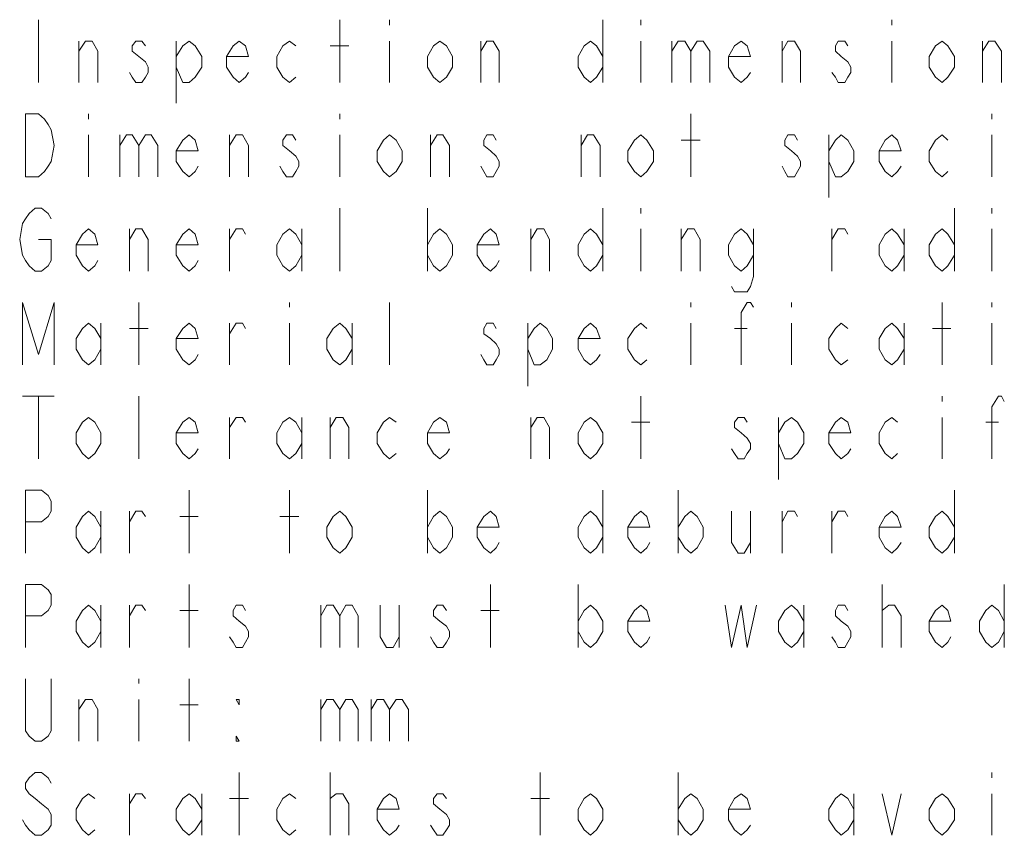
# Model space of a CAD drawing. Header units: millimetres. Extents: x 0 to 839, y 1 to 594.
# Tile 12 of 27: x 652 to 706, y 70 to 116. Entities that reach past the tile are written whole.
import ezdxf

# ---------------------------------------------------------------- set-up
doc = ezdxf.new("R2010")
doc.units = ezdxf.units.MM
doc.header["$MEASUREMENT"] = 0
doc.layers.get('0').update_dxf_attribs({"linetype": 'CONTINUOUS'})

msp = doc.modelspace()

# ---------------------------------------------------------------- linework, layer by layer
at = {"color": 0, "linetype": 'Continuous', "lineweight": 5, "true_color": 0x000007}
for points in [[(652.641, 115.599), (652.641, 112.101), (652.641, 112.101)], [(669.405, 112.101), (669.405, 115.599), (669.405, 115.599)], [(672.177, 115.599), (672.177, 115.302), (672.177, 115.302)], [(684.057, 115.599), (684.057, 112.101), (684.057, 112.101)], [(686.169, 115.599), (686.169, 115.302), (686.169, 115.302)], [(700.128, 115.599), (700.128, 115.302), (700.128, 115.302)], [(654.885, 112.101), (654.885, 114.411), (654.885, 114.411)], [(654.885, 113.85), (655.248, 114.411), (655.611, 114.411), (655.941, 113.85), (655.941, 112.101)], [(658.581, 114.147), (658.383, 114.411), (658.053, 114.411), (657.855, 114.147), (657.855, 113.85), (658.218, 113.553), (658.581, 113.256), (658.746, 112.959), (658.746, 112.662), (658.581, 112.398), (658.383, 112.101), (658.053, 112.101), (657.855, 112.398), (657.69, 112.662)], [(660.297, 113.553), (660.66, 114.147), (661.023, 114.411), (661.353, 114.147), (661.716, 113.553), (661.716, 112.959), (661.353, 112.398), (661.023, 112.101), (660.66, 112.101), (660.297, 112.959)], [(660.297, 114.411), (660.297, 110.946), (660.297, 110.946)], [(664.323, 112.662), (664.158, 112.398), (663.795, 112.101), (663.465, 112.398), (663.102, 112.959), (663.102, 113.553), (663.465, 114.147), (663.795, 114.411), (664.158, 114.147), (664.323, 113.553), (663.102, 113.553)], [(666.963, 112.398), (666.6, 112.101), (666.237, 112.398), (665.907, 112.959), (665.907, 113.553), (666.237, 114.147), (666.6, 114.411), (666.963, 114.147)], [(668.877, 114.147), (669.9, 114.147), (669.9, 114.147)], [(672.177, 114.411), (672.177, 112.101), (672.177, 112.101)], [(677.259, 112.101), (677.259, 114.411), (677.259, 114.411)], [(677.259, 113.85), (677.589, 114.411), (677.952, 114.411), (678.282, 113.85), (678.282, 112.101)], [(684.057, 112.959), (683.694, 112.398), (683.364, 112.101), (683.001, 112.398), (682.671, 112.959), (682.671, 113.553), (683.001, 114.147), (683.364, 114.411), (683.694, 114.147), (684.057, 113.553)], [(686.169, 114.411), (686.169, 112.101), (686.169, 112.101)], [(687.885, 114.411), (687.885, 112.101), (687.885, 112.101)], [(687.885, 113.85), (688.248, 114.411), (688.611, 114.411), (688.941, 113.85), (688.941, 112.101)], [(688.941, 113.85), (689.304, 114.411), (689.634, 114.411), (689.997, 113.85), (689.997, 112.101)], [(692.274, 112.662), (692.076, 112.398), (691.746, 112.101), (691.383, 112.398), (691.053, 112.959), (691.053, 113.553), (691.383, 114.147), (691.746, 114.411), (692.076, 114.147), (692.274, 113.553), (691.053, 113.553)], [(694.023, 112.101), (694.023, 114.411), (694.023, 114.411)], [(694.023, 113.85), (694.353, 114.411), (694.716, 114.411), (695.046, 113.85), (695.046, 112.101)], [(697.686, 114.147), (697.521, 114.411), (697.158, 114.411), (696.993, 114.147), (696.993, 113.85), (697.323, 113.553), (697.686, 113.256), (697.851, 112.959), (697.851, 112.662), (697.686, 112.398), (697.521, 112.101), (697.158, 112.101), (696.993, 112.398), (696.795, 112.662)], [(700.128, 114.411), (700.128, 112.101), (700.128, 112.101)], [(705.177, 112.101), (705.177, 114.411), (705.177, 114.411)], [(705.177, 113.85), (705.54, 114.411), (705.87, 114.411), (706.233, 113.85), (706.233, 112.101)], [(655.413, 110.352), (655.413, 110.055), (655.413, 110.055)], [(669.405, 110.352), (669.405, 110.055), (669.405, 110.055)], [(688.941, 106.854), (688.941, 110.352), (688.941, 110.352)], [(705.705, 110.352), (705.705, 110.055), (705.705, 110.055)], [(655.413, 109.197), (655.413, 106.854), (655.413, 106.854)], [(657.162, 109.197), (657.162, 106.854), (657.162, 106.854)], [(657.162, 108.603), (657.525, 109.197), (657.855, 109.197), (658.218, 108.603), (658.218, 106.854)], [(658.218, 108.603), (658.581, 109.197), (658.911, 109.197), (659.274, 108.603), (659.274, 106.854)], [(661.518, 107.448), (661.353, 107.151), (661.023, 106.854), (660.66, 107.151), (660.297, 107.712), (660.297, 108.306), (660.66, 108.9), (661.023, 109.197), (661.353, 108.9), (661.518, 108.306), (660.297, 108.306)], [(663.267, 106.854), (663.267, 109.197), (663.267, 109.197)], [(663.267, 108.603), (663.63, 109.197), (663.993, 109.197), (664.323, 108.603), (664.323, 106.854)], [(666.963, 108.9), (666.765, 109.197), (666.435, 109.197), (666.237, 108.9), (666.237, 108.603), (666.6, 108.306), (666.963, 108.009), (667.128, 107.712), (667.128, 107.448), (666.963, 107.151), (666.765, 106.854), (666.435, 106.854), (666.237, 107.151), (666.072, 107.448)], [(669.405, 109.197), (669.405, 106.854), (669.405, 106.854)], [(674.454, 106.854), (674.454, 109.197), (674.454, 109.197)], [(674.454, 108.603), (674.817, 109.197), (675.147, 109.197), (675.51, 108.603), (675.51, 106.854)], [(678.117, 108.9), (677.952, 109.197), (677.589, 109.197), (677.424, 108.9), (677.424, 108.603), (677.787, 108.306), (678.117, 108.009), (678.282, 107.712), (678.282, 107.448), (678.117, 107.151), (677.952, 106.854), (677.589, 106.854), (677.424, 107.151), (677.259, 107.448)], [(682.836, 106.854), (682.836, 109.197), (682.836, 109.197)], [(682.836, 108.603), (683.199, 109.197), (683.529, 109.197), (683.892, 108.603), (683.892, 106.854)], [(694.881, 108.9), (694.716, 109.197), (694.353, 109.197), (694.188, 108.9), (694.188, 108.603), (694.551, 108.306), (694.881, 108.009), (695.046, 107.712), (695.046, 107.448), (694.881, 107.151), (694.716, 106.854), (694.353, 106.854), (694.188, 107.151), (694.023, 107.448)], [(696.63, 108.306), (696.993, 108.9), (697.323, 109.197), (697.686, 108.9), (698.016, 108.306), (698.016, 107.712), (697.686, 107.151), (697.323, 106.854), (696.993, 106.854), (696.63, 107.712)], [(696.63, 109.197), (696.63, 105.699), (696.63, 105.699)], [(700.656, 107.448), (700.458, 107.151), (700.128, 106.854), (699.765, 107.151), (699.435, 107.712), (699.435, 108.306), (699.765, 108.9), (700.128, 109.197), (700.458, 108.9), (700.656, 108.306), (699.435, 108.306)], [(703.263, 107.151), (702.933, 106.854), (702.57, 107.151), (702.207, 107.712), (702.207, 108.306), (702.57, 108.9), (702.933, 109.197), (703.263, 108.9)], [(705.705, 109.197), (705.705, 106.854), (705.705, 106.854)], [(688.413, 108.9), (689.469, 108.9), (689.469, 108.9)], [(652.641, 103.356), (653.334, 103.356), (653.334, 102.201), (653.169, 101.904), (652.806, 101.607), (652.443, 101.607), (652.113, 101.904), (651.915, 102.201), (651.75, 102.498), (651.585, 103.356), (651.75, 104.247), (651.915, 104.511), (652.113, 104.808), (652.443, 105.105), (652.806, 105.105), (653.169, 104.808), (653.334, 104.511)], [(669.405, 101.607), (669.405, 105.105), (669.405, 105.105)], [(674.289, 105.105), (674.289, 101.607), (674.289, 101.607)], [(684.057, 105.105), (684.057, 101.607), (684.057, 101.607)], [(686.169, 105.105), (686.169, 104.808), (686.169, 104.808)], [(703.626, 105.105), (703.626, 101.607), (703.626, 101.607)], [(705.705, 105.105), (705.705, 104.808), (705.705, 104.808)], [(655.941, 102.201), (655.776, 101.904), (655.413, 101.607), (655.083, 101.904), (654.72, 102.498), (654.72, 103.059), (655.083, 103.653), (655.413, 103.95), (655.776, 103.653), (655.941, 103.059), (654.72, 103.059)], [(657.69, 101.607), (657.69, 103.95), (657.69, 103.95)], [(657.69, 103.356), (658.053, 103.95), (658.383, 103.95), (658.746, 103.356), (658.746, 101.607)], [(661.518, 102.201), (661.353, 101.904), (661.023, 101.607), (660.66, 101.904), (660.297, 102.498), (660.297, 103.059), (660.66, 103.653), (661.023, 103.95), (661.353, 103.653), (661.518, 103.059), (660.297, 103.059)], [(663.267, 101.607), (663.267, 103.95), (663.267, 103.95)], [(663.267, 103.356), (663.63, 103.95), (663.993, 103.95), (664.158, 103.653)], [(667.293, 102.498), (666.963, 101.904), (666.6, 101.607), (666.237, 101.904), (665.907, 102.498), (665.907, 103.059), (666.237, 103.653), (666.6, 103.95), (666.963, 103.653), (667.293, 103.059)], [(667.293, 103.95), (667.293, 101.607), (667.293, 101.607)], [(674.289, 103.059), (674.619, 103.653), (674.982, 103.95), (675.345, 103.653), (675.675, 103.059), (675.675, 102.498), (675.345, 101.904), (674.982, 101.607), (674.619, 101.904), (674.289, 102.498)], [(678.282, 102.201), (678.117, 101.904), (677.787, 101.607), (677.424, 101.904), (677.061, 102.498), (677.061, 103.059), (677.424, 103.653), (677.787, 103.95), (678.117, 103.653), (678.282, 103.059), (677.061, 103.059)], [(680.031, 101.607), (680.031, 103.95), (680.031, 103.95)], [(680.031, 103.356), (680.394, 103.95), (680.757, 103.95), (681.087, 103.356), (681.087, 101.607)], [(684.057, 102.498), (683.694, 101.904), (683.364, 101.607), (683.001, 101.904), (682.671, 102.498), (682.671, 103.059), (683.001, 103.653), (683.364, 103.95), (683.694, 103.653), (684.057, 103.059)], [(686.169, 103.95), (686.169, 101.607), (686.169, 101.607)], [(688.413, 101.607), (688.413, 103.95), (688.413, 103.95)], [(688.413, 103.356), (688.776, 103.95), (689.139, 103.95), (689.469, 103.356), (689.469, 101.607)], [(692.439, 102.498), (692.076, 101.904), (691.746, 101.607), (691.383, 101.904), (691.053, 102.498), (691.053, 103.059), (691.383, 103.653), (691.746, 103.95), (692.076, 103.653), (692.439, 103.059)], [(692.439, 103.95), (692.439, 101.31), (692.274, 100.749), (692.076, 100.452), (691.383, 100.452), (691.218, 100.749)], [(696.795, 101.607), (696.795, 103.95), (696.795, 103.95)], [(696.795, 103.356), (697.158, 103.95), (697.521, 103.95), (697.686, 103.653)], [(700.821, 102.498), (700.458, 101.904), (700.128, 101.607), (699.765, 101.904), (699.435, 102.498), (699.435, 103.059), (699.765, 103.653), (700.128, 103.95), (700.458, 103.653), (700.821, 103.059)], [(700.821, 103.95), (700.821, 101.607), (700.821, 101.607)], [(703.626, 102.498), (703.263, 101.904), (702.933, 101.607), (702.57, 101.904), (702.207, 102.498), (702.207, 103.059), (702.57, 103.653), (702.933, 103.95), (703.263, 103.653), (703.626, 103.059)], [(705.705, 103.95), (705.705, 101.607), (705.705, 101.607)], [(651.75, 96.393), (651.75, 99.858), (652.641, 96.954), (653.499, 99.858), (653.499, 96.393)], [(658.218, 96.393), (658.218, 99.858), (658.218, 99.858)], [(666.6, 99.858), (666.6, 99.594), (666.6, 99.594)], [(672.177, 96.393), (672.177, 99.858), (672.177, 99.858)], [(688.941, 99.858), (688.941, 99.594), (688.941, 99.594)], [(691.746, 96.393), (691.746, 99.297), (692.076, 99.858), (692.274, 99.858), (692.439, 99.594)], [(694.551, 99.858), (694.551, 99.594), (694.551, 99.594)], [(702.933, 96.393), (702.933, 99.858), (702.933, 99.858)], [(705.705, 99.858), (705.705, 99.594), (705.705, 99.594)], [(656.106, 97.251), (655.776, 96.657), (655.413, 96.393), (655.083, 96.657), (654.72, 97.251), (654.72, 97.845), (655.083, 98.406), (655.413, 98.703), (655.776, 98.406), (656.106, 97.845)], [(656.106, 98.703), (656.106, 96.393), (656.106, 96.393)], [(661.518, 96.954), (661.353, 96.657), (661.023, 96.393), (660.66, 96.657), (660.297, 97.251), (660.297, 97.845), (660.66, 98.406), (661.023, 98.703), (661.353, 98.406), (661.518, 97.845), (660.297, 97.845)], [(663.267, 96.393), (663.267, 98.703), (663.267, 98.703)], [(663.267, 98.109), (663.63, 98.703), (663.993, 98.703), (664.158, 98.406)], [(666.6, 98.703), (666.6, 96.393), (666.6, 96.393)], [(670.098, 97.251), (669.735, 96.657), (669.405, 96.393), (669.042, 96.657), (668.679, 97.251), (668.679, 97.845), (669.042, 98.406), (669.405, 98.703), (669.735, 98.406), (670.098, 97.845)], [(670.098, 98.703), (670.098, 96.393), (670.098, 96.393)], [(678.117, 98.406), (677.952, 98.703), (677.589, 98.703), (677.424, 98.406), (677.424, 98.109), (677.787, 97.845), (678.117, 97.548), (678.282, 97.251), (678.282, 96.954), (678.117, 96.657), (677.952, 96.393), (677.589, 96.393), (677.424, 96.657), (677.259, 96.954)], [(679.866, 97.845), (680.229, 98.406), (680.559, 98.703), (680.922, 98.406), (681.252, 97.845), (681.252, 97.251), (680.922, 96.657), (680.559, 96.393), (680.229, 96.393), (679.866, 97.251)], [(679.866, 98.703), (679.866, 95.205), (679.866, 95.205)], [(683.892, 96.954), (683.694, 96.657), (683.364, 96.393), (683.001, 96.657), (682.671, 97.251), (682.671, 97.845), (683.001, 98.406), (683.364, 98.703), (683.694, 98.406), (683.892, 97.845), (682.671, 97.845)], [(686.499, 96.657), (686.169, 96.393), (685.806, 96.657), (685.443, 97.251), (685.443, 97.845), (685.806, 98.406), (686.169, 98.703), (686.499, 98.406)], [(688.941, 98.703), (688.941, 96.393), (688.941, 96.393)], [(694.551, 98.703), (694.551, 96.393), (694.551, 96.393)], [(697.686, 96.657), (697.323, 96.393), (696.993, 96.657), (696.63, 97.251), (696.63, 97.845), (696.993, 98.406), (697.323, 98.703), (697.686, 98.406)], [(700.821, 97.251), (700.458, 96.657), (700.128, 96.393), (699.765, 96.657), (699.435, 97.251), (699.435, 97.845), (699.765, 98.406), (700.128, 98.703), (700.458, 98.406), (700.821, 97.845)], [(700.821, 98.703), (700.821, 96.393), (700.821, 96.393)], [(705.705, 98.703), (705.705, 96.393), (705.705, 96.393)], [(657.69, 98.406), (658.746, 98.406), (658.746, 98.406)], [(691.383, 98.406), (692.076, 98.406), (692.076, 98.406)], [(702.405, 98.406), (703.428, 98.406), (703.428, 98.406)], [(651.75, 94.644), (653.499, 94.644), (653.499, 94.644)], [(652.641, 94.644), (652.641, 91.146), (652.641, 91.146)], [(658.218, 91.146), (658.218, 94.644), (658.218, 94.644)], [(686.169, 91.146), (686.169, 94.644), (686.169, 94.644)], [(702.933, 94.644), (702.933, 94.347), (702.933, 94.347)], [(705.705, 91.146), (705.705, 94.05), (706.068, 94.644), (706.233, 94.644), (706.398, 94.347)], [(661.518, 91.707), (661.353, 91.443), (661.023, 91.146), (660.66, 91.443), (660.297, 92.004), (660.297, 92.598), (660.66, 93.192), (661.023, 93.456), (661.353, 93.192), (661.518, 92.598), (660.297, 92.598)], [(663.267, 91.146), (663.267, 93.456), (663.267, 93.456)], [(663.267, 92.895), (663.63, 93.456), (663.993, 93.456), (664.158, 93.192)], [(667.293, 92.004), (666.963, 91.443), (666.6, 91.146), (666.237, 91.443), (665.907, 92.004), (665.907, 92.598), (666.237, 93.192), (666.6, 93.456), (666.963, 93.192), (667.293, 92.598)], [(667.293, 93.456), (667.293, 91.146), (667.293, 91.146)], [(668.877, 91.146), (668.877, 93.456), (668.877, 93.456)], [(668.877, 92.895), (669.207, 93.456), (669.57, 93.456), (669.9, 92.895), (669.9, 91.146)], [(672.54, 91.443), (672.177, 91.146), (671.847, 91.443), (671.484, 92.004), (671.484, 92.598), (671.847, 93.192), (672.177, 93.456), (672.54, 93.192)], [(675.51, 91.707), (675.345, 91.443), (674.982, 91.146), (674.619, 91.443), (674.289, 92.004), (674.289, 92.598), (674.619, 93.192), (674.982, 93.456), (675.345, 93.192), (675.51, 92.598), (674.289, 92.598)], [(680.031, 91.146), (680.031, 93.456), (680.031, 93.456)], [(680.031, 92.895), (680.394, 93.456), (680.757, 93.456), (681.087, 92.895), (681.087, 91.146)], [(685.641, 93.192), (686.664, 93.192), (686.664, 93.192)], [(692.076, 93.192), (691.911, 93.456), (691.581, 93.456), (691.383, 93.192), (691.383, 92.895), (691.746, 92.598), (692.076, 92.301), (692.274, 92.004), (692.274, 91.707), (692.076, 91.443), (691.911, 91.146), (691.581, 91.146), (691.383, 91.443), (691.218, 91.707)], [(693.825, 92.598), (694.188, 93.192), (694.551, 93.456), (694.881, 93.192), (695.244, 92.598), (695.244, 92.004), (694.881, 91.443), (694.551, 91.146), (694.188, 91.146), (693.825, 92.004)], [(693.825, 93.456), (693.825, 89.991), (693.825, 89.991)], [(697.851, 91.707), (697.686, 91.443), (697.323, 91.146), (696.993, 91.443), (696.63, 92.004), (696.63, 92.598), (696.993, 93.192), (697.323, 93.456), (697.686, 93.192), (697.851, 92.598), (696.63, 92.598)], [(700.458, 91.443), (700.128, 91.146), (699.765, 91.443), (699.435, 92.004), (699.435, 92.598), (699.765, 93.192), (700.128, 93.456), (700.458, 93.192)], [(702.933, 93.456), (702.933, 91.146), (702.933, 91.146)], [(705.375, 93.192), (706.068, 93.192), (706.068, 93.192)], [(651.915, 85.899), (651.915, 89.397), (652.806, 89.397), (653.169, 89.1), (653.334, 88.803), (653.334, 88.242), (653.169, 87.945), (652.806, 87.648), (651.915, 87.648)], [(661.023, 85.899), (661.023, 89.397), (661.023, 89.397)], [(666.6, 85.899), (666.6, 89.397), (666.6, 89.397)], [(674.289, 89.397), (674.289, 85.899), (674.289, 85.899)], [(684.057, 89.397), (684.057, 85.899), (684.057, 85.899)], [(688.248, 89.397), (688.248, 85.899), (688.248, 85.899)], [(703.626, 89.397), (703.626, 85.899), (703.626, 85.899)], [(656.106, 86.79), (655.776, 86.196), (655.413, 85.899), (655.083, 86.196), (654.72, 86.79), (654.72, 87.351), (655.083, 87.945), (655.413, 88.242), (655.776, 87.945), (656.106, 87.351)], [(656.106, 88.242), (656.106, 85.899), (656.106, 85.899)], [(657.69, 85.899), (657.69, 88.242), (657.69, 88.242)], [(657.69, 87.648), (658.053, 88.242), (658.383, 88.242), (658.581, 87.945)], [(660.495, 87.945), (661.518, 87.945), (661.518, 87.945)], [(666.072, 87.945), (667.128, 87.945), (667.128, 87.945)], [(674.289, 87.351), (674.619, 87.945), (674.982, 88.242), (675.345, 87.945), (675.675, 87.351), (675.675, 86.79), (675.345, 86.196), (674.982, 85.899), (674.619, 86.196), (674.289, 86.79)], [(678.282, 86.493), (678.117, 86.196), (677.787, 85.899), (677.424, 86.196), (677.061, 86.79), (677.061, 87.351), (677.424, 87.945), (677.787, 88.242), (678.117, 87.945), (678.282, 87.351), (677.061, 87.351)], [(684.057, 86.79), (683.694, 86.196), (683.364, 85.899), (683.001, 86.196), (682.671, 86.79), (682.671, 87.351), (683.001, 87.945), (683.364, 88.242), (683.694, 87.945), (684.057, 87.351)], [(686.664, 86.493), (686.499, 86.196), (686.169, 85.899), (685.806, 86.196), (685.443, 86.79), (685.443, 87.351), (685.806, 87.945), (686.169, 88.242), (686.499, 87.945), (686.664, 87.351), (685.443, 87.351)], [(688.248, 87.351), (688.611, 87.945), (688.941, 88.242), (689.304, 87.945), (689.634, 87.351), (689.634, 86.79), (689.304, 86.196), (688.941, 85.899), (688.611, 86.196), (688.248, 86.79)], [(691.218, 88.242), (691.218, 86.493), (691.581, 85.899), (691.911, 85.899), (692.274, 86.493)], [(692.274, 88.242), (692.274, 85.899), (692.274, 85.899)], [(694.023, 85.899), (694.023, 88.242), (694.023, 88.242)], [(694.023, 87.648), (694.353, 88.242), (694.716, 88.242), (694.881, 87.945)], [(696.795, 85.899), (696.795, 88.242), (696.795, 88.242)], [(696.795, 87.648), (697.158, 88.242), (697.521, 88.242), (697.686, 87.945)], [(700.656, 86.493), (700.458, 86.196), (700.128, 85.899), (699.765, 86.196), (699.435, 86.79), (699.435, 87.351), (699.765, 87.945), (700.128, 88.242), (700.458, 87.945), (700.656, 87.351), (699.435, 87.351)], [(703.626, 86.79), (703.263, 86.196), (702.933, 85.899), (702.57, 86.196), (702.207, 86.79), (702.207, 87.351), (702.57, 87.945), (702.933, 88.242), (703.263, 87.945), (703.626, 87.351)], [(651.915, 80.652), (651.915, 84.15), (652.806, 84.15), (653.169, 83.853), (653.334, 83.589), (653.334, 82.995), (653.169, 82.698), (652.806, 82.401), (651.915, 82.401)], [(661.023, 80.652), (661.023, 84.15), (661.023, 84.15)], [(677.787, 80.652), (677.787, 84.15), (677.787, 84.15)], [(682.671, 84.15), (682.671, 80.652), (682.671, 80.652)], [(699.6, 80.652), (699.6, 84.15), (699.6, 84.15)], [(706.398, 84.15), (706.398, 80.652), (706.398, 80.652)], [(656.106, 81.543), (655.776, 80.949), (655.413, 80.652), (655.083, 80.949), (654.72, 81.543), (654.72, 82.104), (655.083, 82.698), (655.413, 82.995), (655.776, 82.698), (656.106, 82.104)], [(656.106, 82.995), (656.106, 80.652), (656.106, 80.652)], [(657.69, 80.652), (657.69, 82.995), (657.69, 82.995)], [(657.69, 82.401), (658.053, 82.995), (658.383, 82.995), (658.581, 82.698)], [(664.158, 82.698), (663.993, 82.995), (663.63, 82.995), (663.465, 82.698), (663.465, 82.401), (663.795, 82.104), (664.158, 81.84), (664.323, 81.543), (664.323, 81.246), (664.158, 80.949), (663.993, 80.652), (663.63, 80.652), (663.465, 80.949), (663.267, 81.246)], [(668.349, 82.995), (668.349, 80.652), (668.349, 80.652)], [(668.349, 82.401), (668.679, 82.995), (669.042, 82.995), (669.405, 82.401), (669.405, 80.652)], [(669.405, 82.401), (669.735, 82.995), (670.098, 82.995), (670.428, 82.401), (670.428, 80.652)], [(671.649, 82.995), (671.649, 81.246), (672.012, 80.652), (672.375, 80.652), (672.705, 81.246)], [(672.705, 82.995), (672.705, 80.652), (672.705, 80.652)], [(675.345, 82.698), (675.147, 82.995), (674.817, 82.995), (674.619, 82.698), (674.619, 82.401), (674.982, 82.104), (675.345, 81.84), (675.51, 81.543), (675.51, 81.246), (675.345, 80.949), (675.147, 80.652), (674.817, 80.652), (674.619, 80.949), (674.454, 81.246)], [(682.671, 82.104), (683.001, 82.698), (683.364, 82.995), (683.694, 82.698), (684.057, 82.104), (684.057, 81.543), (683.694, 80.949), (683.364, 80.652), (683.001, 80.949), (682.671, 81.543)], [(686.664, 81.246), (686.499, 80.949), (686.169, 80.652), (685.806, 80.949), (685.443, 81.543), (685.443, 82.104), (685.806, 82.698), (686.169, 82.995), (686.499, 82.698), (686.664, 82.104), (685.443, 82.104)], [(690.855, 82.995), (691.218, 80.652), (691.746, 82.995), (692.076, 80.652), (692.604, 82.995)], [(695.244, 81.543), (694.881, 80.949), (694.551, 80.652), (694.188, 80.949), (693.825, 81.543), (693.825, 82.104), (694.188, 82.698), (694.551, 82.995), (694.881, 82.698), (695.244, 82.104)], [(695.244, 82.995), (695.244, 80.652), (695.244, 80.652)], [(697.686, 82.698), (697.521, 82.995), (697.158, 82.995), (696.993, 82.698), (696.993, 82.401), (697.323, 82.104), (697.686, 81.84), (697.851, 81.543), (697.851, 81.246), (697.686, 80.949), (697.521, 80.652), (697.158, 80.652), (696.993, 80.949), (696.795, 81.246)], [(699.6, 82.401), (699.6, 82.698), (699.963, 82.995), (700.128, 82.995), (700.293, 82.995), (700.656, 82.401), (700.656, 80.652)], [(703.428, 81.246), (703.263, 80.949), (702.933, 80.652), (702.57, 80.949), (702.207, 81.543), (702.207, 82.104), (702.57, 82.698), (702.933, 82.995), (703.263, 82.698), (703.428, 82.104), (702.207, 82.104)], [(706.398, 81.543), (706.068, 80.949), (705.705, 80.652), (705.375, 80.949), (705.012, 81.543), (705.012, 82.104), (705.375, 82.698), (705.705, 82.995), (706.068, 82.698), (706.398, 82.104)], [(660.495, 82.698), (661.518, 82.698), (661.518, 82.698)], [(677.259, 82.698), (678.282, 82.698), (678.282, 82.698)], [(653.334, 78.903), (653.334, 75.999), (653.169, 75.702), (652.806, 75.438), (652.443, 75.438), (652.113, 75.702), (651.915, 75.999), (651.915, 78.903)], [(658.218, 78.903), (658.218, 78.639), (658.218, 78.639)], [(661.023, 75.438), (661.023, 78.903), (661.023, 78.903)], [(654.885, 75.438), (654.885, 77.748), (654.885, 77.748)], [(654.885, 77.187), (655.248, 77.748), (655.611, 77.748), (655.941, 77.187), (655.941, 75.438)], [(658.218, 77.748), (658.218, 75.438), (658.218, 75.438)], [(660.495, 77.451), (661.518, 77.451), (661.518, 77.451)], [(668.349, 77.748), (668.349, 75.438), (668.349, 75.438)], [(668.349, 77.187), (668.679, 77.748), (669.042, 77.748), (669.405, 77.187), (669.405, 75.438)], [(669.405, 77.187), (669.735, 77.748), (670.098, 77.748), (670.428, 77.187), (670.428, 75.438)], [(671.154, 77.748), (671.154, 75.438), (671.154, 75.438)], [(671.154, 77.187), (671.484, 77.748), (671.847, 77.748), (672.177, 77.187), (672.177, 75.438)], [(672.177, 77.187), (672.54, 77.748), (672.87, 77.748), (673.233, 77.187), (673.233, 75.438)], [(653.334, 73.095), (653.169, 73.392), (652.806, 73.689), (652.443, 73.689), (652.113, 73.392), (651.915, 73.095), (651.915, 72.798), (652.113, 72.501), (652.443, 72.237), (652.806, 71.94), (653.169, 71.643), (653.334, 71.346), (653.334, 70.752), (653.169, 70.488), (652.806, 70.191), (652.443, 70.191), (652.113, 70.488), (651.915, 70.752), (651.75, 71.049)], [(663.795, 70.191), (663.795, 73.689), (663.795, 73.689)], [(668.877, 70.191), (668.877, 73.689), (668.877, 73.689)], [(680.559, 70.191), (680.559, 73.689), (680.559, 73.689)], [(688.248, 73.689), (688.248, 70.191), (688.248, 70.191)], [(705.705, 73.689), (705.705, 73.392), (705.705, 73.392)], [(655.776, 70.488), (655.413, 70.191), (655.083, 70.488), (654.72, 71.049), (654.72, 71.643), (655.083, 72.237), (655.413, 72.501), (655.776, 72.237)], [(657.69, 70.191), (657.69, 72.501), (657.69, 72.501)], [(657.69, 71.94), (658.053, 72.501), (658.383, 72.501), (658.581, 72.237)], [(661.716, 71.049), (661.353, 70.488), (661.023, 70.191), (660.66, 70.488), (660.297, 71.049), (660.297, 71.643), (660.66, 72.237), (661.023, 72.501), (661.353, 72.237), (661.716, 71.643)], [(661.716, 72.501), (661.716, 70.191), (661.716, 70.191)], [(666.963, 70.488), (666.6, 70.191), (666.237, 70.488), (665.907, 71.049), (665.907, 71.643), (666.237, 72.237), (666.6, 72.501), (666.963, 72.237)], [(668.877, 71.94), (668.877, 72.237), (669.207, 72.501), (669.405, 72.501), (669.57, 72.501), (669.9, 71.94), (669.9, 70.191)], [(672.705, 70.752), (672.54, 70.488), (672.177, 70.191), (671.847, 70.488), (671.484, 71.049), (671.484, 71.643), (671.847, 72.237), (672.177, 72.501), (672.54, 72.237), (672.705, 71.643), (671.484, 71.643)], [(675.345, 72.237), (675.147, 72.501), (674.817, 72.501), (674.619, 72.237), (674.619, 71.94), (674.982, 71.643), (675.345, 71.346), (675.51, 71.049), (675.51, 70.752), (675.345, 70.488), (675.147, 70.191), (674.817, 70.191), (674.619, 70.488), (674.454, 70.752)], [(688.248, 71.643), (688.611, 72.237), (688.941, 72.501), (689.304, 72.237), (689.634, 71.643), (689.634, 71.049), (689.304, 70.488), (688.941, 70.191), (688.611, 70.488), (688.248, 71.049)], [(692.274, 70.752), (692.076, 70.488), (691.746, 70.191), (691.383, 70.488), (691.053, 71.049), (691.053, 71.643), (691.383, 72.237), (691.746, 72.501), (692.076, 72.237), (692.274, 71.643), (691.053, 71.643)], [(698.016, 71.049), (697.686, 70.488), (697.323, 70.191), (696.993, 70.488), (696.63, 71.049), (696.63, 71.643), (696.993, 72.237), (697.323, 72.501), (697.686, 72.237), (698.016, 71.643)], [(698.016, 72.501), (698.016, 70.191), (698.016, 70.191)], [(699.6, 72.501), (700.128, 70.191), (700.656, 72.501)], [(705.705, 72.501), (705.705, 70.191), (705.705, 70.191)], [(663.267, 72.237), (664.323, 72.237), (664.323, 72.237)], [(680.031, 72.237), (681.087, 72.237), (681.087, 72.237)]]:
    msp.add_lwpolyline(points, dxfattribs=at)
for points in [[(675.675, 112.959), (675.345, 112.398), (674.982, 112.101), (674.619, 112.398), (674.289, 112.959), (674.289, 113.553), (674.619, 114.147), (674.982, 114.411), (675.345, 114.147), (675.675, 113.553)], [(703.626, 112.959), (703.263, 112.398), (702.933, 112.101), (702.57, 112.398), (702.207, 112.959), (702.207, 113.553), (702.57, 114.147), (702.933, 114.411), (703.263, 114.147), (703.626, 113.553)], [(651.915, 110.352), (652.641, 110.352), (652.971, 110.055), (653.169, 109.758), (653.334, 109.461), (653.499, 108.603), (653.334, 107.712), (653.169, 107.448), (652.971, 107.151), (652.641, 106.854), (651.915, 106.854)], [(672.87, 107.712), (672.54, 107.151), (672.177, 106.854), (671.847, 107.151), (671.484, 107.712), (671.484, 108.306), (671.847, 108.9), (672.177, 109.197), (672.54, 108.9), (672.87, 108.306)], [(686.862, 107.712), (686.499, 107.151), (686.169, 106.854), (685.806, 107.151), (685.443, 107.712), (685.443, 108.306), (685.806, 108.9), (686.169, 109.197), (686.499, 108.9), (686.862, 108.306)], [(656.106, 92.004), (655.776, 91.443), (655.413, 91.146), (655.083, 91.443), (654.72, 92.004), (654.72, 92.598), (655.083, 93.192), (655.413, 93.456), (655.776, 93.192), (656.106, 92.598)], [(684.057, 92.004), (683.694, 91.443), (683.364, 91.146), (683.001, 91.443), (682.671, 92.004), (682.671, 92.598), (683.001, 93.192), (683.364, 93.456), (683.694, 93.192), (684.057, 92.598)], [(670.098, 86.79), (669.735, 86.196), (669.405, 85.899), (669.042, 86.196), (668.679, 86.79), (668.679, 87.351), (669.042, 87.945), (669.405, 88.242), (669.735, 87.945), (670.098, 87.351)], [(663.795, 77.748), (663.795, 77.451), (663.63, 77.748)], [(663.795, 75.438), (663.63, 75.438), (663.63, 75.702)], [(684.057, 71.049), (683.694, 70.488), (683.364, 70.191), (683.001, 70.488), (682.671, 71.049), (682.671, 71.643), (683.001, 72.237), (683.364, 72.501), (683.694, 72.237), (684.057, 71.643)], [(703.626, 71.049), (703.263, 70.488), (702.933, 70.191), (702.57, 70.488), (702.207, 71.049), (702.207, 71.643), (702.57, 72.237), (702.933, 72.501), (703.263, 72.237), (703.626, 71.643)]]:
    msp.add_lwpolyline(points, close=True, dxfattribs=at)

doc.saveas('drawing.dxf')
